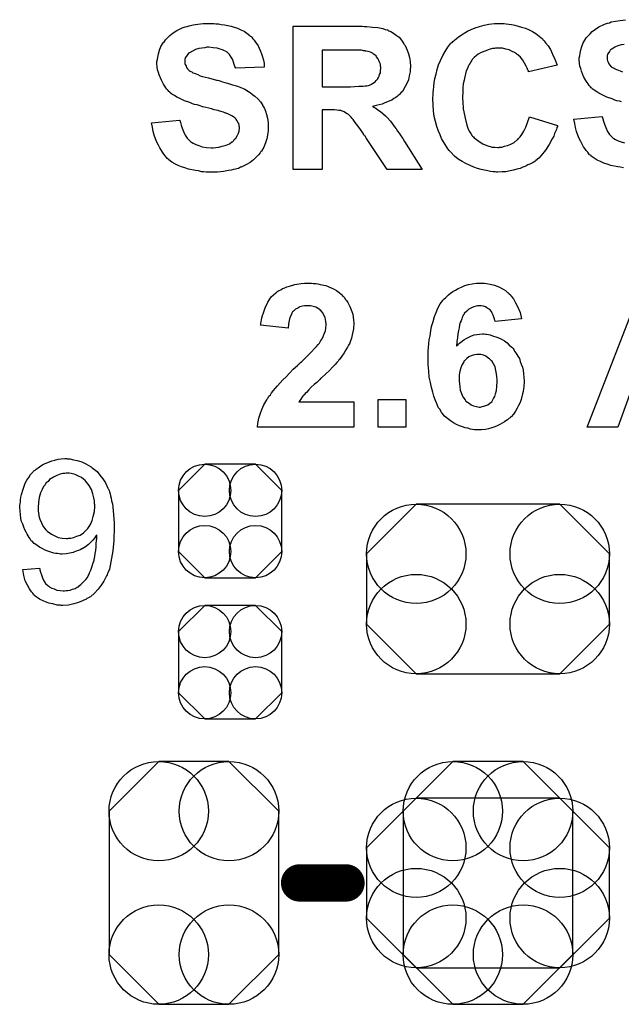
# Model space of a CAD drawing. Extents: x -0.07 to 0.96, y -0.15 to 2.1.
# Tile 9 of 23: x 0.32 to 0.49, y 0.7 to 0.97. Entities that reach past the tile are written whole.
import ezdxf

# ---------------------------------------------------------------- set-up
doc = ezdxf.new("R2010")
doc.units = 0
doc.layers.get('0').update_dxf_attribs({"linetype": 'CONTINUOUS'})
doc.layers.add('gto', color=2, linetype='CONTINUOUS')
doc.layers.add('gts', color=1, linetype='CONTINUOUS')

# ---------------------------------------------------------------- blocks, each defined once
blk = doc.blocks.new('D34')
at = {"const_width": 0.005}
blk.add_lwpolyline([(-0.0025, 0, 1), (0.0025, 0, 1)], format="xyb", close=True, dxfattribs=at)
blk = doc.blocks.new('D53')
blk.add_lwpolyline([(-0.0227, 0.0192), (-0.0227, -0.0192), (-0.0094, -0.0325), (0.0094, -0.0325), (0.0227, -0.0192), (0.0227, 0.0192), (0.0094, 0.0325), (-0.0094, 0.0325)], close=True)
for centre in [(-0.0094, 0.0192), (0.0094, 0.0192), (-0.0094, -0.0192), (0.0094, -0.0192)]:
    blk.add_circle(centre, 0.0133)
blk = doc.blocks.new('D59')
blk.add_lwpolyline([(-0.0068, -0.0152), (0.0068, -0.0152), (0.0138, -0.0082), (0.0138, 0.0082), (0.0068, 0.0152), (-0.0068, 0.0152), (-0.0138, 0.0082), (-0.0138, -0.0082)], close=True)
for centre in [(-0.0068, 0.0082), (0.0068, 0.0082), (-0.0068, -0.0082), (0.0068, -0.0082)]:
    blk.add_circle(centre, 0.007)
blk = doc.blocks.new('D64')
blk.add_lwpolyline([(-0.0192, -0.0227), (0.0192, -0.0227), (0.0325, -0.0094), (0.0325, 0.0094), (0.0192, 0.0227), (-0.0192, 0.0227), (-0.0325, 0.0094), (-0.0325, -0.0094)], close=True)
for centre in [(-0.0192, 0.0094), (0.0192, 0.0094), (-0.0192, -0.0094), (0.0192, -0.0094)]:
    blk.add_circle(centre, 0.0133)

msp = doc.modelspace()

# ---------------------------------------------------------------- linework, layer by layer
at = {"layer": 'gto', "color": 2}
for points in [[(0.4857, 0.9461), (0.4852, 0.9463), (0.4845, 0.9464), (0.4839, 0.9466), (0.4832, 0.9469), (0.4818, 0.9474), (0.4804, 0.9481), (0.4797, 0.9484), (0.4791, 0.9488), (0.4784, 0.9492), (0.4779, 0.9496), (0.4779, 0.9496), (0.4778, 0.9498), (0.4776, 0.9499), (0.4774, 0.9501), (0.4771, 0.9505), (0.4768, 0.9509), (0.4765, 0.9513), (0.4762, 0.9518), (0.4756, 0.9529), (0.475, 0.9543), (0.4748, 0.955), (0.4746, 0.9557), (0.4745, 0.9565), (0.4744, 0.9574), (0.4744, 0.9574), (0.4744, 0.9575), (0.4744, 0.9576), (0.4744, 0.9579), (0.4746, 0.9584), (0.4747, 0.9591), (0.4748, 0.96), (0.4751, 0.9609), (0.4755, 0.9619), (0.4761, 0.9629), (0.4761, 0.9629), (0.4761, 0.963), (0.4764, 0.9633), (0.4767, 0.9637), (0.4773, 0.9643), (0.4779, 0.9649), (0.4788, 0.9656), (0.4797, 0.9662), (0.4808, 0.9667), (0.4809, 0.9667), (0.481, 0.9668), (0.4812, 0.9669), (0.4814, 0.967), (0.4817, 0.9671), (0.482, 0.9672), (0.4825, 0.9673), (0.483, 0.9675), (0.4841, 0.9677), (0.4854, 0.9679), (0.4868, 0.9681)], [(0.3766, 0.9671), (0.3772, 0.967), (0.3779, 0.967), (0.3786, 0.9668), (0.3795, 0.9667), (0.3813, 0.9664), (0.3821, 0.9661), (0.383, 0.9658), (0.3839, 0.9654), (0.3848, 0.965), (0.3855, 0.9645), (0.3863, 0.9639), (0.3863, 0.9639), (0.3864, 0.9637), (0.3866, 0.9636), (0.3868, 0.9634), (0.3871, 0.963), (0.3874, 0.9626), (0.3877, 0.9622), (0.3881, 0.9617), (0.3885, 0.9611), (0.3888, 0.9605), (0.3891, 0.9597), (0.3894, 0.959), (0.3897, 0.9582), (0.3899, 0.9573), (0.3901, 0.9564), (0.3901, 0.9554), (0.3824, 0.9551), (0.3824, 0.9552), (0.3824, 0.9553), (0.3823, 0.9556), (0.3821, 0.9561), (0.3819, 0.9567), (0.3816, 0.9575), (0.3813, 0.9581), (0.3808, 0.9588), (0.3802, 0.9594), (0.3801, 0.9594), (0.3799, 0.9596), (0.3795, 0.9598), (0.379, 0.96), (0.3783, 0.9602), (0.3775, 0.9605), (0.3765, 0.9606), (0.3753, 0.9607), (0.3748, 0.9607), (0.3742, 0.9606), (0.3734, 0.9605), (0.3726, 0.9604), (0.3717, 0.9601), (0.3709, 0.9597), (0.3701, 0.9592), (0.37, 0.9592), (0.3699, 0.9591), (0.3697, 0.9589), (0.3695, 0.9586), (0.3693, 0.9583), (0.369, 0.9579), (0.3689, 0.9574), (0.3689, 0.9569), (0.3689, 0.9568), (0.3689, 0.9566), (0.3689, 0.9564), (0.369, 0.9561), (0.3692, 0.9557), (0.3693, 0.9553), (0.3696, 0.9549), (0.37, 0.9545), (0.37, 0.9545), (0.3703, 0.9543), (0.3705, 0.9542), (0.3708, 0.9541), (0.371, 0.9539), (0.3714, 0.9538), (0.3719, 0.9536), (0.3724, 0.9534), (0.373, 0.9531), (0.3736, 0.9529), (0.3744, 0.9527), (0.3752, 0.9525), (0.3761, 0.9523), (0.3771, 0.952), (0.3771, 0.952), (0.3774, 0.9519), (0.3776, 0.9519), (0.378, 0.9518), (0.3785, 0.9516), (0.379, 0.9515), (0.3796, 0.9513), (0.3803, 0.9511), (0.3816, 0.9507), (0.383, 0.9503), (0.3843, 0.9498), (0.3849, 0.9495), (0.3854, 0.9492), (0.3855, 0.9492), (0.3855, 0.9491), (0.3859, 0.9489), (0.3864, 0.9486), (0.387, 0.9481), (0.3876, 0.9476), (0.3884, 0.9469), (0.3891, 0.9461), (0.3897, 0.9453), (0.3897, 0.9451), (0.3899, 0.9448), (0.3902, 0.9443), (0.3905, 0.9436), (0.3907, 0.9427), (0.391, 0.9417), (0.3912, 0.9405), (0.3912, 0.9392), (0.3912, 0.9391), (0.3912, 0.939), (0.3912, 0.9388), (0.3912, 0.9386), (0.3912, 0.9383), (0.3911, 0.9379), (0.391, 0.9372), (0.3908, 0.9362), (0.3905, 0.9351), (0.39, 0.934), (0.3894, 0.9329), (0.3894, 0.9329), (0.3892, 0.9328), (0.389, 0.9325), (0.3886, 0.9319), (0.388, 0.9313), (0.3873, 0.9306), (0.3864, 0.9299), (0.3854, 0.9293), (0.3841, 0.9287), (0.3841, 0.9287), (0.384, 0.9286), (0.3838, 0.9286), (0.3835, 0.9284), (0.3832, 0.9283), (0.3828, 0.9282), (0.3824, 0.9281), (0.3819, 0.928), (0.3813, 0.9278), (0.3806, 0.9277), (0.3792, 0.9275), (0.3776, 0.9273), (0.3758, 0.9273), (0.3751, 0.9273), (0.3746, 0.9273), (0.374, 0.9274), (0.3733, 0.9274), (0.3725, 0.9276), (0.3717, 0.9277), (0.3699, 0.9281), (0.3689, 0.9284), (0.368, 0.9287), (0.3671, 0.9291), (0.3662, 0.9295), (0.3654, 0.93), (0.3646, 0.9306), (0.3646, 0.9307), (0.3644, 0.9308), (0.3642, 0.9309), (0.364, 0.9312), (0.3637, 0.9316), (0.3633, 0.9321), (0.3629, 0.9326), (0.3626, 0.9331), (0.3622, 0.9338), (0.3618, 0.9345), (0.3614, 0.9353), (0.361, 0.9362), (0.3607, 0.9372), (0.3604, 0.9382), (0.3602, 0.9393), (0.36, 0.9405), (0.3675, 0.9412), (0.3675, 0.9412), (0.3676, 0.941), (0.3676, 0.9408), (0.3677, 0.9406), (0.3679, 0.9399), (0.3682, 0.9391), (0.3685, 0.9382), (0.369, 0.9372), (0.3695, 0.9364), (0.3703, 0.9356), (0.3704, 0.9355), (0.3707, 0.9353), (0.3711, 0.935), (0.3718, 0.9347), (0.3726, 0.9344), (0.3735, 0.9341), (0.3747, 0.9339), (0.3759, 0.9338), (0.3765, 0.9338), (0.3772, 0.9339), (0.378, 0.934), (0.3789, 0.9342), (0.3799, 0.9345), (0.3808, 0.9349), (0.3815, 0.9354), (0.3816, 0.9354), (0.3819, 0.9357), (0.3821, 0.936), (0.3825, 0.9364), (0.3829, 0.937), (0.3832, 0.9377), (0.3834, 0.9383), (0.3835, 0.9391), (0.3835, 0.9392), (0.3835, 0.9393), (0.3834, 0.9396), (0.3834, 0.9399), (0.3833, 0.9403), (0.3831, 0.9407), (0.3829, 0.941), (0.3826, 0.9414), (0.3826, 0.9415), (0.3825, 0.9416), (0.3823, 0.9418), (0.382, 0.942), (0.3816, 0.9423), (0.3811, 0.9425), (0.3806, 0.9428), (0.3799, 0.9431), (0.3798, 0.9431), (0.3796, 0.9432), (0.3792, 0.9433), (0.3789, 0.9434), (0.3786, 0.9435), (0.3782, 0.9436), (0.3778, 0.9438), (0.3773, 0.9439), (0.3767, 0.944), (0.376, 0.9442), (0.3753, 0.9444), (0.3745, 0.9446), (0.3737, 0.9448), (0.3736, 0.9448), (0.3734, 0.9449), (0.373, 0.945), (0.3727, 0.9451), (0.3722, 0.9453), (0.3715, 0.9454), (0.3709, 0.9456), (0.3702, 0.9459), (0.3688, 0.9464), (0.3674, 0.9471), (0.3667, 0.9474), (0.3661, 0.9478), (0.3654, 0.9482), (0.3649, 0.9486), (0.3649, 0.9486), (0.3648, 0.9488), (0.3646, 0.9489), (0.3644, 0.9491), (0.3641, 0.9495), (0.3638, 0.9499), (0.3635, 0.9503), (0.3632, 0.9508), (0.3626, 0.9519), (0.362, 0.9533), (0.3618, 0.954), (0.3616, 0.9547), (0.3615, 0.9555), (0.3614, 0.9564), (0.3614, 0.9564), (0.3614, 0.9565), (0.3614, 0.9566), (0.3614, 0.9569), (0.3616, 0.9574), (0.3617, 0.9581), (0.3618, 0.959), (0.3621, 0.9599), (0.3625, 0.9609), (0.3631, 0.9619), (0.3631, 0.9619), (0.3631, 0.962), (0.3634, 0.9623), (0.3637, 0.9627), (0.3643, 0.9633), (0.3649, 0.9639), (0.3658, 0.9646), (0.3667, 0.9652), (0.3678, 0.9657), (0.3679, 0.9657), (0.368, 0.9658), (0.3682, 0.9659), (0.3684, 0.966), (0.3687, 0.9661), (0.369, 0.9662), (0.3695, 0.9663), (0.37, 0.9665), (0.3711, 0.9667), (0.3724, 0.9669), (0.3738, 0.9671), (0.3754, 0.9671), (0.3761, 0.9671), (0.3766, 0.9671)], [(0.4157, 0.9664), (0.4163, 0.9664), (0.4169, 0.9663), (0.4176, 0.9663), (0.4191, 0.9661), (0.4205, 0.966), (0.4219, 0.9657), (0.4225, 0.9655), (0.4231, 0.9654), (0.4232, 0.9654), (0.4232, 0.9653), (0.4235, 0.9651), (0.424, 0.9649), (0.4247, 0.9645), (0.4254, 0.964), (0.4262, 0.9634), (0.4269, 0.9626), (0.4275, 0.9616), (0.4275, 0.9616), (0.4276, 0.9615), (0.4277, 0.9614), (0.4278, 0.9612), (0.4281, 0.9606), (0.4284, 0.9599), (0.4287, 0.959), (0.429, 0.958), (0.4292, 0.9569), (0.4293, 0.9556), (0.4293, 0.9556), (0.4293, 0.9555), (0.4293, 0.9552), (0.4292, 0.9549), (0.4292, 0.9545), (0.4292, 0.9541), (0.4289, 0.9531), (0.4287, 0.952), (0.4282, 0.9508), (0.4275, 0.9496), (0.4272, 0.949), (0.4267, 0.9485), (0.4267, 0.9484), (0.4266, 0.9484), (0.4264, 0.9482), (0.4262, 0.948), (0.426, 0.9478), (0.4257, 0.9475), (0.4253, 0.9473), (0.4248, 0.947), (0.4243, 0.9466), (0.4237, 0.9464), (0.4231, 0.9461), (0.4224, 0.9458), (0.4217, 0.9455), (0.4209, 0.9453), (0.4201, 0.9451), (0.4191, 0.9449), (0.4192, 0.9449), (0.4192, 0.9449), (0.4196, 0.9446), (0.42, 0.9444), (0.4205, 0.944), (0.4212, 0.9435), (0.4219, 0.943), (0.4226, 0.9424), (0.4232, 0.9417), (0.4233, 0.9417), (0.4235, 0.9414), (0.4239, 0.9409), (0.4244, 0.9403), (0.425, 0.9394), (0.4254, 0.9389), (0.4258, 0.9383), (0.4262, 0.9377), (0.4267, 0.937), (0.4272, 0.9363), (0.4277, 0.9355), (0.4324, 0.928), (0.423, 0.928), (0.4175, 0.9363), (0.4174, 0.9364), (0.4174, 0.9365), (0.4172, 0.9368), (0.417, 0.937), (0.4168, 0.9374), (0.4165, 0.9378), (0.4159, 0.9387), (0.4152, 0.9397), (0.4145, 0.9406), (0.4139, 0.9414), (0.4136, 0.9417), (0.4134, 0.942), (0.4133, 0.942), (0.4132, 0.9422), (0.413, 0.9424), (0.4127, 0.9427), (0.4123, 0.9429), (0.4119, 0.9432), (0.4115, 0.9434), (0.4111, 0.9436), (0.411, 0.9436), (0.4108, 0.9437), (0.4106, 0.9438), (0.4101, 0.9438), (0.4096, 0.9439), (0.4089, 0.944), (0.4081, 0.944), (0.4056, 0.944), (0.4056, 0.928), (0.3979, 0.928), (0.3979, 0.9664), (0.4152, 0.9664), (0.4157, 0.9664)], [(0.4543, 0.9671), (0.4549, 0.967), (0.4556, 0.9669), (0.4563, 0.9668), (0.4572, 0.9666), (0.4581, 0.9664), (0.459, 0.9661), (0.46, 0.9658), (0.461, 0.9654), (0.4619, 0.9649), (0.4628, 0.9644), (0.4637, 0.9637), (0.4646, 0.963), (0.4646, 0.963), (0.4647, 0.9629), (0.4648, 0.9627), (0.465, 0.9625), (0.4652, 0.9622), (0.4654, 0.9619), (0.4661, 0.9611), (0.4667, 0.9601), (0.4673, 0.9589), (0.4679, 0.9575), (0.4685, 0.9559), (0.4608, 0.9541), (0.4608, 0.9541), (0.4608, 0.9542), (0.4608, 0.9544), (0.4607, 0.9546), (0.4605, 0.9551), (0.4602, 0.9557), (0.4598, 0.9565), (0.4593, 0.9573), (0.4587, 0.9581), (0.458, 0.9587), (0.4578, 0.9588), (0.4576, 0.959), (0.4571, 0.9593), (0.4565, 0.9596), (0.4557, 0.96), (0.4548, 0.9602), (0.4539, 0.9605), (0.4527, 0.9605), (0.4524, 0.9605), (0.452, 0.9605), (0.4517, 0.9604), (0.4512, 0.9604), (0.4503, 0.9601), (0.4492, 0.9597), (0.448, 0.9592), (0.4474, 0.9589), (0.4469, 0.9585), (0.4463, 0.958), (0.4458, 0.9574), (0.4458, 0.9574), (0.4457, 0.9572), (0.4456, 0.9571), (0.4454, 0.9568), (0.4452, 0.9565), (0.445, 0.9561), (0.4447, 0.9556), (0.4445, 0.955), (0.4442, 0.9544), (0.444, 0.9536), (0.4438, 0.9528), (0.4436, 0.9519), (0.4434, 0.9509), (0.4433, 0.9499), (0.4433, 0.9487), (0.4432, 0.9474), (0.4432, 0.9474), (0.4432, 0.9471), (0.4432, 0.9467), (0.4433, 0.9463), (0.4433, 0.9456), (0.4434, 0.9449), (0.4434, 0.9442), (0.4435, 0.9434), (0.4439, 0.9417), (0.4443, 0.9399), (0.4446, 0.9391), (0.445, 0.9383), (0.4454, 0.9376), (0.4458, 0.937), (0.4459, 0.9369), (0.4459, 0.9369), (0.4461, 0.9367), (0.4463, 0.9365), (0.4469, 0.936), (0.4476, 0.9355), (0.4486, 0.9349), (0.4497, 0.9344), (0.4511, 0.934), (0.4518, 0.934), (0.4526, 0.9339), (0.4529, 0.9339), (0.4531, 0.934), (0.4537, 0.934), (0.4544, 0.9342), (0.4552, 0.9344), (0.4561, 0.9348), (0.457, 0.9352), (0.4578, 0.9359), (0.458, 0.936), (0.4582, 0.9363), (0.4586, 0.9367), (0.4591, 0.9374), (0.4596, 0.9383), (0.4601, 0.9393), (0.4606, 0.9406), (0.4611, 0.9421), (0.4686, 0.9398), (0.4686, 0.9397), (0.4686, 0.9395), (0.4684, 0.9392), (0.4683, 0.9387), (0.4681, 0.9382), (0.4678, 0.9376), (0.4676, 0.9369), (0.4672, 0.9362), (0.4664, 0.9347), (0.4654, 0.9332), (0.4642, 0.9317), (0.4636, 0.931), (0.4628, 0.9304), (0.4628, 0.9303), (0.4627, 0.9303), (0.4625, 0.9301), (0.4621, 0.9299), (0.4617, 0.9297), (0.4612, 0.9294), (0.4607, 0.9292), (0.4601, 0.9289), (0.4593, 0.9286), (0.4586, 0.9283), (0.4577, 0.9281), (0.4568, 0.9278), (0.4559, 0.9276), (0.4548, 0.9274), (0.4538, 0.9274), (0.4526, 0.9273), (0.4523, 0.9273), (0.4519, 0.9274), (0.4514, 0.9274), (0.4507, 0.9275), (0.45, 0.9276), (0.4491, 0.9278), (0.4482, 0.928), (0.4472, 0.9283), (0.4462, 0.9286), (0.4452, 0.9291), (0.4441, 0.9296), (0.4431, 0.9301), (0.442, 0.9308), (0.441, 0.9316), (0.4401, 0.9326), (0.44, 0.9326), (0.4399, 0.9328), (0.4396, 0.9331), (0.4393, 0.9335), (0.439, 0.934), (0.4385, 0.9347), (0.4381, 0.9354), (0.4376, 0.9363), (0.4372, 0.9373), (0.4368, 0.9383), (0.4363, 0.9395), (0.436, 0.9408), (0.4356, 0.9422), (0.4354, 0.9437), (0.4353, 0.9452), (0.4352, 0.9469), (0.4352, 0.9469), (0.4352, 0.947), (0.4352, 0.9473), (0.4353, 0.9478), (0.4353, 0.9485), (0.4354, 0.9493), (0.4355, 0.9502), (0.4356, 0.9512), (0.4358, 0.9524), (0.4361, 0.9535), (0.4364, 0.9548), (0.4368, 0.956), (0.4373, 0.9572), (0.4379, 0.9585), (0.4385, 0.9596), (0.4393, 0.9607), (0.4401, 0.9618), (0.4402, 0.9619), (0.4404, 0.962), (0.4406, 0.9623), (0.441, 0.9626), (0.4415, 0.963), (0.4421, 0.9635), (0.4428, 0.964), (0.4436, 0.9645), (0.4445, 0.965), (0.4455, 0.9655), (0.4466, 0.9659), (0.4477, 0.9663), (0.449, 0.9666), (0.4502, 0.9669), (0.4517, 0.9671), (0.4531, 0.9671), (0.4538, 0.9671), (0.4543, 0.9671)], [(0.4145, 0.9599), (0.4056, 0.9599), (0.4056, 0.9501), (0.4132, 0.9501), (0.4143, 0.9502), (0.4154, 0.9503), (0.4166, 0.9503), (0.4171, 0.9504), (0.4176, 0.9504), (0.418, 0.9505), (0.4183, 0.9506), (0.4183, 0.9506), (0.4185, 0.9507), (0.4188, 0.9508), (0.4191, 0.951), (0.4198, 0.9515), (0.4201, 0.9518), (0.4204, 0.9522), (0.4205, 0.9523), (0.4205, 0.9524), (0.4207, 0.9526), (0.4209, 0.953), (0.421, 0.9534), (0.4212, 0.9539), (0.4212, 0.9545), (0.4213, 0.9551), (0.4213, 0.9552), (0.4213, 0.9554), (0.4212, 0.9557), (0.4212, 0.9562), (0.421, 0.9567), (0.4208, 0.9572), (0.4205, 0.9577), (0.4202, 0.9582), (0.4202, 0.9582), (0.4201, 0.9584), (0.4198, 0.9586), (0.4194, 0.9589), (0.4191, 0.9591), (0.4186, 0.9594), (0.4179, 0.9596), (0.4173, 0.9597), (0.4172, 0.9597), (0.4171, 0.9598), (0.4167, 0.9598), (0.4162, 0.9599), (0.415, 0.9599), (0.4145, 0.9599)], [(0.4864, 0.9615), (0.4856, 0.9614), (0.4847, 0.9611), (0.4839, 0.9607), (0.4831, 0.9602), (0.483, 0.9602), (0.4829, 0.9601), (0.4827, 0.9599), (0.4825, 0.9596), (0.4823, 0.9593), (0.482, 0.9589), (0.4819, 0.9584), (0.4819, 0.9579), (0.4819, 0.9578), (0.4819, 0.9576), (0.4819, 0.9574), (0.482, 0.9571), (0.4822, 0.9567), (0.4823, 0.9563), (0.4826, 0.9559), (0.483, 0.9555), (0.483, 0.9555), (0.4833, 0.9553), (0.4835, 0.9552), (0.4838, 0.9551), (0.484, 0.9549), (0.4844, 0.9548), (0.4849, 0.9546), (0.4854, 0.9544), (0.486, 0.9541)], [(0.4863, 0.9284), (0.4855, 0.9286), (0.4847, 0.9287), (0.4829, 0.9291), (0.4819, 0.9294), (0.481, 0.9297), (0.4801, 0.9301), (0.4792, 0.9305), (0.4784, 0.931), (0.4776, 0.9316), (0.4776, 0.9317), (0.4774, 0.9318), (0.4772, 0.9319), (0.477, 0.9322), (0.4767, 0.9326), (0.4763, 0.9331), (0.4759, 0.9336), (0.4756, 0.9341), (0.4752, 0.9348), (0.4748, 0.9355), (0.4744, 0.9363), (0.474, 0.9372), (0.4737, 0.9382), (0.4734, 0.9392), (0.4732, 0.9403), (0.473, 0.9415), (0.4805, 0.9422), (0.4805, 0.9422), (0.4806, 0.942), (0.4806, 0.9418), (0.4807, 0.9416), (0.4809, 0.9409), (0.4812, 0.9401), (0.4815, 0.9392), (0.482, 0.9382), (0.4825, 0.9374), (0.4833, 0.9366), (0.4834, 0.9365), (0.4837, 0.9363), (0.4841, 0.936), (0.4848, 0.9357), (0.4856, 0.9354), (0.4865, 0.9351)], [(0.4028, 0.8976), (0.4033, 0.8975), (0.4039, 0.8975), (0.4045, 0.8974), (0.4051, 0.8972), (0.4066, 0.8969), (0.408, 0.8963), (0.4088, 0.896), (0.4095, 0.8956), (0.4102, 0.8951), (0.4108, 0.8945), (0.4108, 0.8945), (0.411, 0.8944), (0.4111, 0.8942), (0.4113, 0.894), (0.4116, 0.8937), (0.4118, 0.8933), (0.4121, 0.8929), (0.4125, 0.8924), (0.413, 0.8913), (0.4136, 0.89), (0.4138, 0.8893), (0.4139, 0.8885), (0.414, 0.8877), (0.4141, 0.8869), (0.4141, 0.8867), (0.4141, 0.8864), (0.414, 0.8859), (0.414, 0.8853), (0.4138, 0.8845), (0.4137, 0.8837), (0.4135, 0.8828), (0.4131, 0.8819), (0.4131, 0.8818), (0.413, 0.8815), (0.4127, 0.881), (0.4124, 0.8804), (0.412, 0.8797), (0.4115, 0.8789), (0.4109, 0.878), (0.4102, 0.877), (0.4101, 0.877), (0.4099, 0.8767), (0.4096, 0.8763), (0.4091, 0.8758), (0.4084, 0.8751), (0.4076, 0.8742), (0.4066, 0.8733), (0.4054, 0.8721), (0.4053, 0.872), (0.4052, 0.872), (0.405, 0.8718), (0.4048, 0.8716), (0.4042, 0.871), (0.4035, 0.8704), (0.4027, 0.8697), (0.402, 0.8689), (0.4014, 0.8683), (0.4011, 0.868), (0.4009, 0.8678), (0.4009, 0.8678), (0.4007, 0.8677), (0.4006, 0.8674), (0.4004, 0.8672), (0.3999, 0.8665), (0.3994, 0.8658), (0.4141, 0.8658), (0.4141, 0.859), (0.3883, 0.859), (0.3883, 0.8591), (0.3883, 0.8592), (0.3883, 0.8594), (0.3884, 0.8597), (0.3884, 0.86), (0.3885, 0.8604), (0.3887, 0.8614), (0.389, 0.8625), (0.3895, 0.8637), (0.39, 0.865), (0.3908, 0.8663), (0.3908, 0.8664), (0.3909, 0.8665), (0.391, 0.8667), (0.3912, 0.8669), (0.3914, 0.8673), (0.3918, 0.8677), (0.3921, 0.8682), (0.3926, 0.8688), (0.3931, 0.8694), (0.3937, 0.8701), (0.3944, 0.8709), (0.3951, 0.8717), (0.396, 0.8725), (0.3969, 0.8735), (0.3979, 0.8745), (0.399, 0.8755), (0.3991, 0.8756), (0.3992, 0.8758), (0.3995, 0.876), (0.3998, 0.8763), (0.4002, 0.8766), (0.4007, 0.8771), (0.4017, 0.8781), (0.4027, 0.8791), (0.4037, 0.8802), (0.4041, 0.8806), (0.4046, 0.8811), (0.4049, 0.8815), (0.4051, 0.8819), (0.4052, 0.882), (0.4054, 0.8823), (0.4056, 0.8827), (0.4059, 0.8833), (0.4062, 0.884), (0.4065, 0.8848), (0.4066, 0.8855), (0.4067, 0.8864), (0.4067, 0.8864), (0.4067, 0.8865), (0.4067, 0.8867), (0.4066, 0.8873), (0.4065, 0.8878), (0.4064, 0.8884), (0.4061, 0.889), (0.4058, 0.8896), (0.4054, 0.8902), (0.4053, 0.8902), (0.4051, 0.8904), (0.4048, 0.8906), (0.4044, 0.8909), (0.4039, 0.8911), (0.4032, 0.8913), (0.4025, 0.8915), (0.4017, 0.8915), (0.4013, 0.8915), (0.4009, 0.8915), (0.4004, 0.8914), (0.3997, 0.8912), (0.3991, 0.8909), (0.3985, 0.8906), (0.398, 0.8901), (0.3979, 0.8901), (0.3977, 0.8899), (0.3975, 0.8895), (0.3973, 0.889), (0.397, 0.8884), (0.3968, 0.8876), (0.3966, 0.8866), (0.3965, 0.8855), (0.3891, 0.8863), (0.3891, 0.8863), (0.3892, 0.8865), (0.3892, 0.8868), (0.3893, 0.8873), (0.3894, 0.8877), (0.3895, 0.8883), (0.3897, 0.8889), (0.3899, 0.8896), (0.3904, 0.891), (0.3911, 0.8925), (0.3915, 0.8932), (0.392, 0.8939), (0.3926, 0.8944), (0.3932, 0.895), (0.3933, 0.895), (0.3934, 0.8951), (0.3935, 0.8952), (0.3938, 0.8954), (0.3941, 0.8956), (0.3946, 0.8958), (0.395, 0.8961), (0.3956, 0.8963), (0.3962, 0.8966), (0.3969, 0.8968), (0.3983, 0.8972), (0.4, 0.8975), (0.4009, 0.8976), (0.4019, 0.8976), (0.4024, 0.8976), (0.4028, 0.8976)], [(0.4488, 0.8976), (0.4491, 0.8976), (0.4496, 0.8975), (0.4506, 0.8973), (0.4517, 0.897), (0.4529, 0.8966), (0.4541, 0.896), (0.4547, 0.8956), (0.4552, 0.8951), (0.4553, 0.8951), (0.4554, 0.895), (0.4555, 0.8949), (0.4557, 0.8947), (0.456, 0.8944), (0.4562, 0.8941), (0.4568, 0.8934), (0.4574, 0.8923), (0.458, 0.8911), (0.4586, 0.8897), (0.459, 0.888), (0.4519, 0.8873), (0.4519, 0.8874), (0.4518, 0.8876), (0.4517, 0.888), (0.4516, 0.8885), (0.4514, 0.889), (0.4511, 0.8895), (0.4509, 0.89), (0.4505, 0.8905), (0.4504, 0.8905), (0.4503, 0.8906), (0.45, 0.8908), (0.4497, 0.891), (0.4493, 0.8912), (0.4488, 0.8914), (0.4482, 0.8915), (0.4476, 0.8915), (0.4475, 0.8915), (0.4472, 0.8915), (0.4468, 0.8914), (0.4462, 0.8912), (0.4456, 0.891), (0.4449, 0.8906), (0.4443, 0.8901), (0.4436, 0.8894), (0.4436, 0.8893), (0.4435, 0.8892), (0.4434, 0.889), (0.4433, 0.8887), (0.4431, 0.8884), (0.443, 0.888), (0.4428, 0.8875), (0.4426, 0.887), (0.4424, 0.8864), (0.4423, 0.8856), (0.4421, 0.8849), (0.4419, 0.884), (0.4418, 0.883), (0.4417, 0.8819), (0.4416, 0.8807), (0.4417, 0.8808), (0.4417, 0.8809), (0.4419, 0.881), (0.4421, 0.8812), (0.4424, 0.8815), (0.4427, 0.8818), (0.4435, 0.8824), (0.4445, 0.8829), (0.4456, 0.8835), (0.4463, 0.8837), (0.447, 0.8838), (0.4477, 0.8839), (0.4485, 0.884), (0.4489, 0.884), (0.4493, 0.8839), (0.4496, 0.8839), (0.4501, 0.8838), (0.4506, 0.8837), (0.4512, 0.8835), (0.4524, 0.8831), (0.4531, 0.8828), (0.4538, 0.8825), (0.4544, 0.8821), (0.4551, 0.8816), (0.4557, 0.881), (0.4564, 0.8804), (0.4564, 0.8804), (0.4565, 0.8803), (0.4567, 0.8801), (0.4569, 0.8798), (0.4571, 0.8794), (0.4574, 0.879), (0.4577, 0.8785), (0.458, 0.878), (0.4584, 0.8774), (0.4586, 0.8766), (0.4589, 0.8759), (0.4592, 0.8751), (0.4594, 0.8743), (0.4595, 0.8733), (0.4596, 0.8724), (0.4597, 0.8713), (0.4597, 0.8713), (0.4597, 0.871), (0.4597, 0.8708), (0.4596, 0.8703), (0.4596, 0.8698), (0.4595, 0.8693), (0.4594, 0.8686), (0.4592, 0.8679), (0.4589, 0.8664), (0.4586, 0.8656), (0.4582, 0.8648), (0.4578, 0.8641), (0.4574, 0.8633), (0.4568, 0.8625), (0.4562, 0.8618), (0.4561, 0.8618), (0.456, 0.8617), (0.4559, 0.8615), (0.4556, 0.8613), (0.4552, 0.861), (0.4548, 0.8607), (0.4544, 0.8604), (0.4538, 0.8601), (0.4532, 0.8597), (0.4525, 0.8594), (0.4518, 0.8591), (0.451, 0.8588), (0.4501, 0.8586), (0.4493, 0.8584), (0.4483, 0.8583), (0.4473, 0.8583), (0.447, 0.8583), (0.4468, 0.8583), (0.4464, 0.8583), (0.4459, 0.8584), (0.4453, 0.8585), (0.4446, 0.8587), (0.4439, 0.8588), (0.4432, 0.8591), (0.4424, 0.8594), (0.4416, 0.8597), (0.4408, 0.8602), (0.44, 0.8607), (0.4392, 0.8613), (0.4384, 0.862), (0.4377, 0.8628), (0.4377, 0.8628), (0.4375, 0.863), (0.4374, 0.8633), (0.4372, 0.8637), (0.4368, 0.8642), (0.4365, 0.8648), (0.4362, 0.8655), (0.4359, 0.8663), (0.4355, 0.8673), (0.4352, 0.8684), (0.4349, 0.8696), (0.4346, 0.871), (0.4343, 0.8724), (0.4342, 0.874), (0.434, 0.8758), (0.434, 0.8776), (0.434, 0.8777), (0.434, 0.8778), (0.434, 0.8779), (0.434, 0.8781), (0.434, 0.8786), (0.434, 0.8794), (0.4341, 0.8803), (0.4342, 0.8813), (0.4343, 0.8824), (0.4345, 0.8835), (0.4347, 0.8848), (0.4349, 0.886), (0.4353, 0.8873), (0.4357, 0.8886), (0.4361, 0.8897), (0.4366, 0.8909), (0.4372, 0.892), (0.4379, 0.8929), (0.4379, 0.893), (0.438, 0.8931), (0.4383, 0.8934), (0.4386, 0.8936), (0.439, 0.894), (0.4394, 0.8944), (0.44, 0.8949), (0.4406, 0.8953), (0.4413, 0.8957), (0.442, 0.8961), (0.4429, 0.8965), (0.4438, 0.8969), (0.4448, 0.8972), (0.4458, 0.8974), (0.4469, 0.8976), (0.448, 0.8976), (0.4485, 0.8976), (0.4488, 0.8976)], [(0.515, 0.859), (0.5066, 0.859), (0.5033, 0.8677), (0.4879, 0.8677), (0.4847, 0.859), (0.4765, 0.859), (0.4914, 0.8974), (0.4996, 0.8974), (0.515, 0.859)], [(0.4473, 0.8785), (0.447, 0.8785), (0.4465, 0.8784), (0.446, 0.8783), (0.4455, 0.8781), (0.4449, 0.8778), (0.4443, 0.8774), (0.4437, 0.8768), (0.4436, 0.8768), (0.4435, 0.8765), (0.4433, 0.8761), (0.443, 0.8756), (0.4427, 0.8749), (0.4425, 0.874), (0.4423, 0.873), (0.4423, 0.8719), (0.4423, 0.8718), (0.4423, 0.8717), (0.4423, 0.8715), (0.4423, 0.8713), (0.4424, 0.8707), (0.4425, 0.8698), (0.4426, 0.8689), (0.4429, 0.868), (0.4433, 0.8671), (0.4439, 0.8663), (0.4439, 0.8663), (0.4441, 0.866), (0.4445, 0.8657), (0.445, 0.8654), (0.4455, 0.865), (0.4461, 0.8647), (0.4469, 0.8645), (0.4476, 0.8644), (0.448, 0.8644), (0.4484, 0.8645), (0.4489, 0.8646), (0.4494, 0.8648), (0.45, 0.865), (0.4505, 0.8654), (0.4511, 0.8659), (0.4511, 0.866), (0.4513, 0.8663), (0.4515, 0.8667), (0.4518, 0.8672), (0.452, 0.8679), (0.4523, 0.8688), (0.4524, 0.8699), (0.4525, 0.8712), (0.4525, 0.8713), (0.4525, 0.8714), (0.4525, 0.8716), (0.4525, 0.8718), (0.4524, 0.8725), (0.4523, 0.8733), (0.4521, 0.8742), (0.4519, 0.8752), (0.4515, 0.876), (0.451, 0.8768), (0.4509, 0.8768), (0.4507, 0.877), (0.4504, 0.8773), (0.45, 0.8776), (0.4494, 0.878), (0.4488, 0.8783), (0.4481, 0.8785), (0.4473, 0.8785)], [(0.428, 0.859), (0.4206, 0.859), (0.4206, 0.8664), (0.428, 0.8664), (0.428, 0.859)], [(0.3374, 0.8505), (0.3377, 0.8505), (0.3381, 0.8505), (0.3391, 0.8503), (0.3401, 0.8501), (0.3413, 0.8497), (0.3424, 0.8492), (0.3436, 0.8485), (0.3437, 0.8485), (0.3437, 0.8484), (0.3439, 0.8483), (0.3441, 0.8481), (0.3447, 0.8477), (0.3454, 0.8471), (0.3461, 0.8462), (0.3469, 0.8452), (0.3477, 0.8441), (0.3483, 0.8427), (0.3483, 0.8427), (0.3484, 0.8426), (0.3485, 0.8424), (0.3486, 0.8421), (0.3487, 0.8417), (0.3489, 0.8412), (0.349, 0.8406), (0.3492, 0.84), (0.3493, 0.8393), (0.3495, 0.8385), (0.3496, 0.8376), (0.3497, 0.8366), (0.3498, 0.8356), (0.3499, 0.8345), (0.35, 0.8333), (0.35, 0.832), (0.35, 0.8319), (0.35, 0.8316), (0.35, 0.8313), (0.35, 0.8308), (0.3499, 0.8301), (0.3499, 0.8294), (0.3499, 0.8286), (0.3498, 0.8278), (0.3496, 0.8259), (0.3493, 0.8239), (0.3489, 0.822), (0.3487, 0.821), (0.3484, 0.8202), (0.3484, 0.8202), (0.3483, 0.82), (0.3482, 0.8198), (0.3481, 0.8195), (0.3479, 0.8192), (0.3477, 0.8187), (0.3472, 0.8178), (0.3465, 0.8167), (0.3457, 0.8156), (0.3447, 0.8146), (0.3436, 0.8136), (0.3436, 0.8136), (0.3434, 0.8135), (0.3433, 0.8134), (0.3431, 0.8133), (0.3427, 0.8131), (0.3424, 0.8129), (0.3419, 0.8127), (0.3415, 0.8125), (0.3404, 0.8121), (0.3392, 0.8117), (0.3378, 0.8114), (0.3362, 0.8113), (0.3358, 0.8113), (0.3355, 0.8114), (0.3351, 0.8114), (0.3347, 0.8114), (0.3336, 0.8117), (0.3325, 0.8119), (0.3312, 0.8124), (0.33, 0.813), (0.3294, 0.8134), (0.3288, 0.8138), (0.3288, 0.8139), (0.3287, 0.8139), (0.3286, 0.8141), (0.3284, 0.8143), (0.3282, 0.8146), (0.3279, 0.8149), (0.3273, 0.8157), (0.3268, 0.8167), (0.3262, 0.8179), (0.3258, 0.8193), (0.3255, 0.8209), (0.33, 0.8213), (0.33, 0.8212), (0.3301, 0.8211), (0.3301, 0.821), (0.3301, 0.8208), (0.3303, 0.8202), (0.3305, 0.8195), (0.3308, 0.8187), (0.3312, 0.8179), (0.3316, 0.8172), (0.3322, 0.8166), (0.3322, 0.8166), (0.3325, 0.8164), (0.3328, 0.8162), (0.3333, 0.8159), (0.3339, 0.8157), (0.3346, 0.8154), (0.3355, 0.8153), (0.3363, 0.8152), (0.3367, 0.8152), (0.3371, 0.8153), (0.3376, 0.8153), (0.3382, 0.8154), (0.3388, 0.8156), (0.3395, 0.8158), (0.3401, 0.8162), (0.3402, 0.8162), (0.3404, 0.8163), (0.3407, 0.8166), (0.3411, 0.8169), (0.3415, 0.8173), (0.3419, 0.8177), (0.3424, 0.8182), (0.3428, 0.8188), (0.3429, 0.8189), (0.343, 0.8192), (0.3432, 0.8195), (0.3434, 0.82), (0.3437, 0.8207), (0.344, 0.8215), (0.3443, 0.8224), (0.3446, 0.8234), (0.3446, 0.8234), (0.3446, 0.8235), (0.3446, 0.8237), (0.3447, 0.8239), (0.3448, 0.8244), (0.3449, 0.8252), (0.3451, 0.826), (0.3452, 0.827), (0.3452, 0.828), (0.3453, 0.8292), (0.3453, 0.8292), (0.3453, 0.8294), (0.3453, 0.8296), (0.3453, 0.8301), (0.3452, 0.83), (0.345, 0.8297), (0.3447, 0.8293), (0.3443, 0.8288), (0.3437, 0.8282), (0.3431, 0.8276), (0.3423, 0.827), (0.3414, 0.8264), (0.3413, 0.8264), (0.3409, 0.8262), (0.3404, 0.826), (0.3398, 0.8258), (0.339, 0.8255), (0.3381, 0.8253), (0.3371, 0.8251), (0.3361, 0.825), (0.3356, 0.825), (0.3353, 0.8251), (0.3348, 0.8252), (0.3344, 0.8252), (0.3338, 0.8253), (0.3333, 0.8255), (0.332, 0.8259), (0.3313, 0.8262), (0.3307, 0.8265), (0.33, 0.8269), (0.3293, 0.8274), (0.3286, 0.8279), (0.328, 0.8285), (0.328, 0.8285), (0.3278, 0.8286), (0.3277, 0.8288), (0.3275, 0.8291), (0.3272, 0.8295), (0.327, 0.8299), (0.3267, 0.8304), (0.3264, 0.8309), (0.3261, 0.8315), (0.3258, 0.8322), (0.3255, 0.833), (0.3252, 0.8338), (0.325, 0.8346), (0.3249, 0.8356), (0.3248, 0.8365), (0.3247, 0.8376), (0.3247, 0.8376), (0.3247, 0.8379), (0.3247, 0.8381), (0.3248, 0.8385), (0.3249, 0.839), (0.3249, 0.8396), (0.325, 0.8403), (0.3252, 0.841), (0.3256, 0.8424), (0.3259, 0.8432), (0.3262, 0.844), (0.3266, 0.8448), (0.3271, 0.8455), (0.3276, 0.8463), (0.3282, 0.847), (0.3282, 0.847), (0.3283, 0.8471), (0.3285, 0.8473), (0.3288, 0.8475), (0.3291, 0.8478), (0.3296, 0.8481), (0.33, 0.8484), (0.3306, 0.8488), (0.3311, 0.8491), (0.3318, 0.8494), (0.3333, 0.85), (0.3341, 0.8502), (0.335, 0.8504), (0.3358, 0.8505), (0.3368, 0.8506), (0.3372, 0.8506), (0.3374, 0.8505)], [(0.3379, 0.8467), (0.3371, 0.8467), (0.3368, 0.8466), (0.3362, 0.8466), (0.3355, 0.8464), (0.3346, 0.8461), (0.3337, 0.8456), (0.3327, 0.845), (0.3323, 0.8445), (0.3318, 0.8441), (0.3318, 0.844), (0.3317, 0.844), (0.3316, 0.8438), (0.3315, 0.8436), (0.3311, 0.8431), (0.3307, 0.8423), (0.3303, 0.8414), (0.3299, 0.8402), (0.3297, 0.8389), (0.3296, 0.8374), (0.3296, 0.8374), (0.3296, 0.8373), (0.3296, 0.8371), (0.3296, 0.8368), (0.3296, 0.8365), (0.3297, 0.8361), (0.3298, 0.8353), (0.3301, 0.8344), (0.3305, 0.8334), (0.331, 0.8324), (0.3317, 0.8315), (0.3318, 0.8314), (0.3321, 0.8311), (0.3326, 0.8308), (0.3332, 0.8304), (0.3341, 0.8299), (0.335, 0.8295), (0.3361, 0.8293), (0.3372, 0.8292), (0.3376, 0.8292), (0.3378, 0.8293), (0.3384, 0.8293), (0.3391, 0.8295), (0.34, 0.8298), (0.3409, 0.8301), (0.3418, 0.8307), (0.3426, 0.8315), (0.3427, 0.8316), (0.3429, 0.8319), (0.3433, 0.8324), (0.3437, 0.8331), (0.3441, 0.834), (0.3444, 0.8351), (0.3447, 0.8364), (0.3448, 0.8378), (0.3448, 0.8379), (0.3448, 0.838), (0.3448, 0.8382), (0.3447, 0.8385), (0.3447, 0.8389), (0.3447, 0.8393), (0.3445, 0.8401), (0.3443, 0.8412), (0.3439, 0.8423), (0.3433, 0.8434), (0.3426, 0.8443), (0.3426, 0.8444), (0.3425, 0.8444), (0.3422, 0.8447), (0.3418, 0.8451), (0.3412, 0.8455), (0.3404, 0.8459), (0.3395, 0.8463), (0.3385, 0.8466), (0.3379, 0.8467)]]:
    msp.add_lwpolyline(points, dxfattribs=at)
at = {"layer": 'gto', "color": 2, "const_width": 0.01}
msp.add_lwpolyline([(0.3996, 0.737), (0.412, 0.737)], dxfattribs=at)

# ---------------------------------------------------------------- block references
at = {"layer": 'gto'}
for p in [(0.3996, 0.737), (0.412, 0.737)]:
    msp.add_blockref('D34', p, dxfattribs=at)
at = {"layer": 'gts'}
for name, p in [('D59', (0.381, 0.8339)), ('D64', (0.45, 0.8157)), ('D59', (0.381, 0.7961)), ('D53', (0.3713, 0.737)), ('D53', (0.45, 0.737)), ('D64', (0.45, 0.737))]:
    msp.add_blockref(name, p, dxfattribs=at)

doc.saveas('drawing.dxf')
